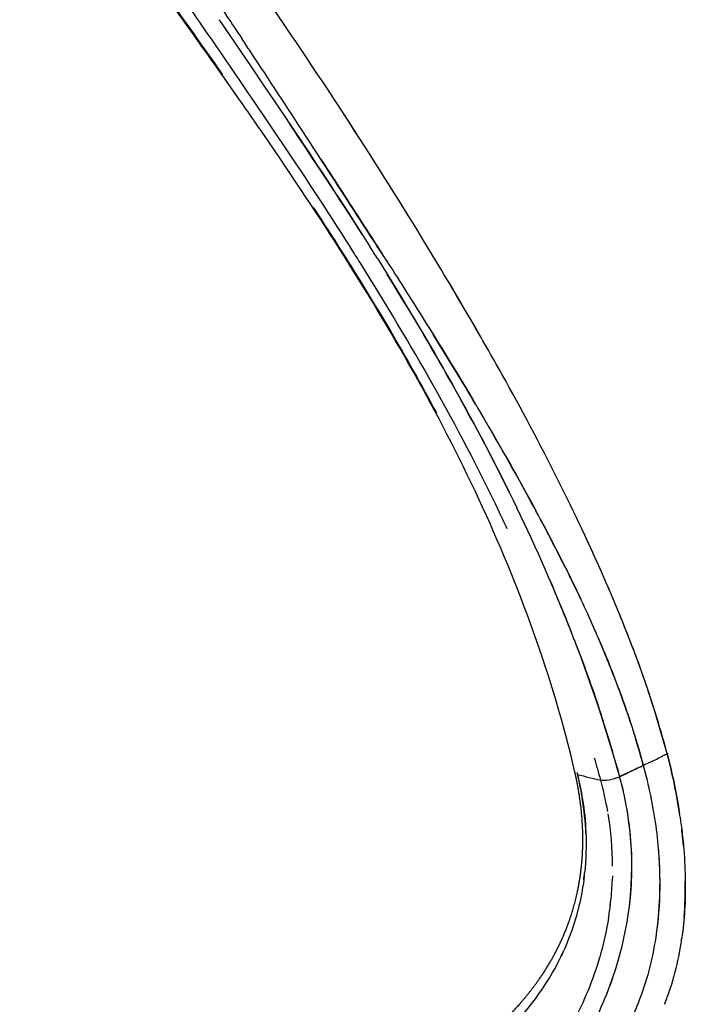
# Model space of a CAD drawing. Header units: millimetres. Extents: x 0 to 1905, y 0 to 2577.
# Tile 32 of 70: x 267 to 337, y 1955 to 2058. Entities that reach past the tile are written whole.
import ezdxf

# ---------------------------------------------------------------- set-up
doc = ezdxf.new("R2010")
doc.units = ezdxf.units.MM
doc.header["$MEASUREMENT"] = 0
doc.layers.add('Crea2D$visibili$linee', color=7, linetype='Continuous', true_color=0x000000)

msp = doc.modelspace()

# ---------------------------------------------------------------- linework, layer by layer
at = {"layer": 'Crea2D$visibili$linee'}
for centre, radius, start, end in [((-124.52, 1770.33), 508.08, 32.8489, 33.0627), ((-10.51, 1835.67), 371.64, 32.0503, 32.2761), ((-50.86, 1813.78), 422.56, 29.9753, 30.8563), ((-30.77, 1812.63), 401.77, 30.6911, 31.9056), ((157.47, 1928.17), 179.7, 21.1647, 23.2431), ((213.48, 1944.1), 124.22, 23.4728, 24.2157), ((210.26, 1942.97), 127.62, 21.0518, 23.3599), ((189.39, 1940.74), 143.45, 15.2013, 16.1617), ((278.01, 1966.11), 58.71, 8.2128, 14.8304), ((237.78, 1963.57), 95.11, 9.6849, 9.6877), ((22074.54, 88872.21), 89573.78, 255.947725, 255.9493251), ((291.97, 1971), 34.36, 9.5292, 13.3968), ((293.29, 1968.97), 35.79, 9.8388, 15.2075), ((295.42, 1971.55), 30.87, 2.2699, 9.2249), ((295, 1969.23), 34.06, 0.2679, 9.5086), ((282.84, 1966.74), 53.84, 5.1272, 6.9278), ((298.49, 1971.56), 27.79, 352.4953, 354.0298), ((295.89, 1969.26), 33.17, 353.9407, 357.8173), ((295.17, 1967.23), 41.49, 355.5479, 0.742), ((295.88, 1969.23), 33.18, 350.7941, 353.3114), ((295.72, 1969.27), 33.33, 353.2673, 353.9152), ((293.67, 1969.93), 37.46, 337.5411, 350.1664)]:
    msp.add_arc(centre, radius, start, end, dxfattribs=at)
for points, knots in [([(267.21, 2082.03), (267.26, 2081.96), (267.31, 2081.89), (267.35, 2081.82), (269.89, 2078.01), (272.57, 2074.14), (278.14, 2066.32), (280.99, 2062.35), (285.33, 2056.29), (286.8, 2054.23), (288.26, 2052.15)], [4, 4, 4, 4, 5, 5, 5, 5.125, 5.125, 5.25, 5.25, 5.314052, 5.314052, 5.314052, 5.314052]), ([(325.09, 1979.35), (323.93, 1984.27), (322.48, 1989.11), (319.11, 1998.58), (317.18, 2003.23), (315.07, 2007.77), (312.95, 2012.29), (310.66, 2016.72), (305.77, 2025.43), (303.18, 2029.71), (300.5, 2033.93), (297.81, 2038.17), (295.01, 2042.35), (290.9, 2048.31), (289.46, 2050.37), (286.57, 2054.46), (285.12, 2056.49), (283.5, 2058.75), (282.04, 2060.77), (280.59, 2062.79), (277.7, 2066.8), (276.26, 2068.8), (274.84, 2070.78), (273.42, 2072.77), (272.02, 2074.75), (269.43, 2078.5), (268.23, 2080.28), (267.05, 2082.04)], [0.000039, 0.000039, 0.000039, 0.000039, 15.748682, 15.748682, 31.456136, 31.456136, 31.456136, 47.109665, 47.109665, 62.797144, 62.797144, 62.797144, 80.308972, 80.308972, 88.119691, 88.119691, 94.377068, 94.377068, 94.377068, 102.297665, 102.297665, 110.231413, 110.231413, 110.231413, 118.198327, 118.198327, 125.407736, 125.407736, 125.407736, 125.407736]), ([(274.87, 2077.97), (274.95, 2077.87), (275.37, 2077.3), (277.19, 2074.83), (280.35, 2070.45), (284.55, 2064.42), (287.86, 2059.55), (289.76, 2056.7), (290.28, 2055.92)], [0.0434579, 0.0434579, 0.0434579, 0.0434579, 0.046875, 0.0625, 0.125, 0.1875, 0.25, 0.2734375, 0.2734375, 0.2734375, 0.2734375]), ([(334.77, 1981.14), (334, 1984.05), (332.59, 1988.48), (330.37, 1994.34), (327.66, 2000.83), (323.59, 2009.48), (318.89, 2018.39), (315.15, 2024.96), (312.72, 2029.1), (308.78, 2035.72), (302.49, 2045.79), (295.09, 2056.91), (288.76, 2066.06), (285.47, 2070.72), (283.82, 2073.02)], [0, 0, 0, 0, 9.032769, 13.925689, 18.819307, 30.124368, 42.591526, 49.02665, 52.815269, 56.984629, 72.153711, 88.42309, 97.048011, 105.537156, 105.537156, 105.537156, 105.537156]), ([(283.78, 2060.66), (284.56, 2059.51), (285.35, 2058.36), (291.37, 2049.61), (296.65, 2041.93), (301.64, 2034.08)], [0.214672, 0.214672, 0.214672, 0.214672, 0.25, 0.25, 0.4834062, 0.4834062, 0.4834062, 0.4834062]), ([(287.96, 2057.78), (290.74, 2053.69), (296.1, 2045.87), (301.3, 2037.94), (303.71, 2034.13)], [1.2498844, 1.2498844, 1.2498844, 1.2498844, 1.3749609, 1.4877987, 1.4877987, 1.4877987, 1.4877987]), ([(305.14, 2033.11), (303.91, 2035.03), (301.18, 2039.23), (296.55, 2046.41), (292.82, 2052.09), (290.58, 2055.47), (290.28, 2055.92)], [4.4999905, 4.4999905, 4.4999905, 4.4999905, 4.5569723, 4.624998, 4.7129759, 4.7265635, 4.7265635, 4.7265635, 4.7265635]), ([(298.59, 2043.24), (300.17, 2040.82), (302.97, 2036.5), (307.51, 2029.43), (313.6, 2019.74), (318.21, 2011.79), (321.02, 2006.57)], [0, 0, 0, 0, 8.684185, 15.445963, 25.204383, 43.006339, 43.006339, 43.006339, 43.006339]), ([(297.75, 2038.26), (298.74, 2036.76), (299.72, 2035.25), (304.19, 2028.2), (307.54, 2022.56), (310.63, 2016.77)], [5.4549493, 5.4549493, 5.4549493, 5.4549493, 5.4999999, 5.4999999, 5.6640625, 5.6640625, 5.6640625, 5.6640625]), ([(318.04, 2004.67), (317.77, 2005.26), (317.49, 2005.84), (312.89, 2015.42), (307.93, 2024.08), (302.31, 2033.03), (301.98, 2033.55), (301.64, 2034.08)], [1.2337292, 1.2337292, 1.2337292, 1.2337292, 1.25, 1.25, 1.5, 1.5, 1.515625, 1.515625, 1.515625, 1.515625]), ([(304.49, 2032.89), (307.18, 2028.59), (312.28, 2020.04), (316.93, 2011.24), (319.05, 2006.84)], [1.5000288, 1.5000288, 1.5000288, 1.5000288, 1.6270171, 1.7492219, 1.7492219, 1.7492219, 1.7492219]), ([(326.77, 1995.05), (325.93, 1996.92), (323.93, 2001.06), (320.53, 2007.56), (317.94, 2012.18), (316.57, 2014.55)], [4.1345576, 4.1345576, 4.1345576, 4.1345576, 4.1860048, 4.2499926, 4.3184244, 4.3184244, 4.3184244, 4.3184244]), ([(321.48, 2005.7), (322.36, 2004.06), (323.8, 2001.29), (325.17, 1998.47), (325.72, 1997.32)], [0.76599919, 0.76599919, 0.76599919, 0.76599919, 0.8125, 0.84449549, 0.84449549, 0.84449549, 0.84449549]), ([(333.02, 1987), (332.99, 1987.08), (332.27, 1989.32), (330.61, 1993.79), (328.28, 1999.36), (326.72, 2002.78), (326.15, 2004)], [0.0545595, 0.0545595, 0.0545595, 0.0545595, 0.0568702, 0.1176486, 0.1822998, 0.2183648, 0.2183648, 0.2183648, 0.2183648]), ([(327.6, 1993.14), (328.46, 1991.14), (330.19, 1986.8), (331.63, 1982.34), (332.27, 1979.92)], [0.8828159, 0.8828159, 0.8828159, 0.8828159, 0.9375, 0.9999985, 0.9999985, 0.9999985, 0.9999985]), ([(325.26, 1992.52), (326.18, 1990.12), (327.15, 1987.42), (328.02, 1984.7), (328.1, 1984.43)], [1.87933443, 1.87933443, 1.87933443, 1.87933443, 1.94368672, 1.95072588, 1.95072588, 1.95072588, 1.95072588]), ([(331.42, 1982.89), (331.36, 1983.09), (330.93, 1984.5), (330.3, 1986.33), (329.69, 1987.94), (329.53, 1988.38)], [4.02569428, 4.02569428, 4.02569428, 4.02569428, 4.03107206, 4.06249458, 4.07421374, 4.07421374, 4.07421374, 4.07421374]), ([(332.27, 1979.92), (332.37, 1979.97), (332.58, 1980.07), (332.89, 1980.21), (333.2, 1980.36), (333.62, 1980.55), (334.13, 1980.82), (334.55, 1981.03), (334.77, 1981.13)], [0.0000164, 0.0000164, 0.0000164, 0.0000164, 0.125, 0.25, 0.375, 0.5, 0.75, 0.9999059, 0.9999059, 0.9999059, 0.9999059]), ([(334.77, 1981.14), (335.04, 1980.04), (335.54, 1977.98), (335.91, 1975.89), (336.06, 1974.91)], [6, 6, 6, 6, 6.0629343, 6.118004, 6.118004, 6.118004, 6.118004]), ([(329.79, 1978.76), (330.48, 1979.08), (331.18, 1979.41), (331.87, 1979.73), (332, 1979.79), (332.14, 1979.86), (332.27, 1979.92)], [2, 2, 2, 2, 3, 3, 3, 4, 4, 4, 4]), ([(332.27, 1979.92), (332.83, 1977.84), (333.71, 1973.6), (334.13, 1967.54), (333.83, 1963.67), (333.57, 1961.96)], [4, 4, 4, 4, 4.1905192, 4.3810385, 4.5358353, 4.5358353, 4.5358353, 4.5358353]), ([(325.4, 1978.96), (325.58, 1978.1), (326.01, 1976.11), (326.35, 1972.67), (326.28, 1970.08), (326.13, 1968.67)], [4.0000023, 4.0000023, 4.0000023, 4.0000023, 4.0322555, 4.0743187, 4.125374, 4.125374, 4.125374, 4.125374]), ([(327.81, 1978.4), (328, 1978.35), (328.33, 1978.36), (329.06, 1978.48), (329.47, 1978.6), (329.8, 1978.73)], [1, 1, 1, 1, 1.5, 1.5, 2, 2, 2, 2]), ([(330.58, 1963.54), (330.58, 1963.54), (330.58, 1963.54), (331.43, 1968.52), (331.15, 1973.7), (329.86, 1978.5)], [2.499729, 2.499729, 2.499729, 2.499729, 2.5, 2.5, 2.9921875, 2.9921875, 2.9921875, 2.9921875]), ([(330.62, 1963.78), (331.03, 1966.21), (331.16, 1968.62), (330.92, 1973.37), (330.59, 1975.59), (330.05, 1977.79)], [2.5102724, 2.5102724, 2.5102724, 2.5102724, 2.7472345, 2.7472345, 2.9684044, 2.9684044, 2.9684044, 2.9684044]), ([(336.12, 1974.49), (336.44, 1972.26), (336.81, 1968), (336.58, 1963.79), (336.3, 1961.84)], [6.1258712, 6.1258712, 6.1258712, 6.1258712, 6.2516779, 6.3636667, 6.3636667, 6.3636667, 6.3636667]), ([(333.82, 1971.31), (334.06, 1968.58), (334.04, 1965.84), (333.7, 1962.93), (333.68, 1962.76), (333.66, 1962.58)], [5.2593333, 5.2593333, 5.2593333, 5.2593333, 5.5029495, 5.5029495, 5.5186768, 5.5186768, 5.5186768, 5.5186768]), ([(326.09, 1968.3), (325.87, 1966.46), (325.23, 1963.62), (324.14, 1960.92), (323.7, 1959.99)], [4.129842, 4.129842, 4.129842, 4.129842, 4.1968619, 4.2337389, 4.2337389, 4.2337389, 4.2337389]), ([(328.62, 1963.92), (328.23, 1961.52), (327.57, 1959.11), (325.75, 1954.5), (324.6, 1952.29), (323.23, 1950.16)], [0.5008733, 0.5008733, 0.5008733, 0.5008733, 0.75, 0.75, 1, 1, 1, 1]), ([(333.57, 1961.96), (333.21, 1959.57), (332.62, 1957.28), (331.1, 1953.46), (330.33, 1951.95), (329.44, 1950.5)], [5.537398, 5.537398, 5.537398, 5.537398, 5.754586, 5.754586, 5.9060618, 5.9060618, 5.9060618, 5.9060618]), ([(334.53, 1955.02), (334.7, 1955.46), (335.06, 1956.42), (335.67, 1958.43), (336.07, 1960.28), (336.27, 1961.6), (336.3, 1961.84)], [2.5004109, 2.5004109, 2.5004109, 2.5004109, 2.527954, 2.5594237, 2.6223632, 2.6361432, 2.6361432, 2.6361432, 2.6361432]), ([(316.46, 1950.53), (316.67, 1950.72), (316.87, 1950.91), (319.62, 1953.54), (321.8, 1956.27), (323.57, 1959.71), (323.75, 1960.1), (323.93, 1960.49)], [2.6151467, 2.6151467, 2.6151467, 2.6151467, 2.625, 2.625, 2.75, 2.75, 2.7658318, 2.7658318, 2.7658318, 2.7658318]), ([(324.88, 1949.15), (326.31, 1951.36), (327.51, 1953.66), (328.69, 1956.61), (328.89, 1957.15), (329.08, 1957.7)], [2, 2, 2, 2, 2.25, 2.25, 2.3056238, 2.3056238, 2.3056238, 2.3056238])]:
    msp.add_open_spline(points, degree=3, knots=knots, dxfattribs=at)
for points in [[(287.96, 2057.78), (287.93, 2057.82), (287.9, 2057.86), (287.87, 2057.9)], [(302.88, 2035.43), (300.4, 2039.33), (297.85, 2043.17), (295.29, 2046.99)], [(318.28, 2008.42), (314.42, 2016.25), (310.09, 2023.84), (305.49, 2031.27)], [(324.74, 1993.88), (323.01, 1998.28), (321.1, 2002.6), (319.05, 2006.84)], [(329.8, 1978.73), (328.46, 1983.57), (326.86, 1988.37), (325.06, 1993.05)], [(334.77, 1981.14), (334.22, 1983.05), (333.67, 1984.97), (333.06, 1986.86)], [(328.18, 1984.16), (328.74, 1982.37), (329.27, 1980.56), (329.79, 1978.76)], [(332.27, 1979.92), (332.02, 1980.82), (331.77, 1981.72), (331.5, 1982.61)], [(334.87, 1981.19), (334.84, 1981.17), (334.8, 1981.15), (334.77, 1981.14)], [(325.14, 1979.15), (325.12, 1979.22), (325.11, 1979.29), (325.09, 1979.35)], [(325.35, 1979.17), (325.35, 1979.14), (325.36, 1979.1), (325.37, 1979.07)], [(325.4, 1978.96), (325.39, 1979), (325.38, 1979.03), (325.37, 1979.07)], [(329.86, 1978.5), (329.84, 1978.58), (329.82, 1978.66), (329.8, 1978.73)], [(329.04, 1968.37), (329.04, 1968.26), (329.04, 1968.14), (329.03, 1968.03)], [(334.52, 1955.02), (334.51, 1954.99), (334.5, 1954.96), (334.49, 1954.93)]]:
    msp.add_open_spline(points, degree=3, dxfattribs=at)
for points, weights, knots in [([(329.8, 1978.73), (330.49, 1979.06), (331.18, 1979.4), (331.87, 1979.73), (331.87, 1979.73), (331.87, 1979.73), (331.87, 1979.73)], [1, 0.999999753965, 0.999999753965, 1, 1, 1, 1], [0, 0, 0, 0, 2.298147, 2.298147, 2.298147, 2.29829, 2.29829, 2.29829, 2.29829]), ([(297.15, 1940.3), (297.7, 1940.53), (298.25, 1940.78), (298.8, 1941.03), (299.62, 1941.4), (300.43, 1941.78), (302.04, 1942.56), (302.84, 1942.97), (305.21, 1944.21), (306.77, 1945.09), (308.28, 1946.02), (308.69, 1946.27), (309.47, 1946.76), (311.01, 1947.77), (313.49, 1949.52), (315.49, 1951.15), (316.72, 1952.29), (317.36, 1952.88), (317.98, 1953.49), (319.16, 1954.74), (319.72, 1955.38), (321.31, 1957.37), (322.25, 1958.77), (323.03, 1960.25), (323.42, 1960.99), (323.78, 1961.74), (324.4, 1963.28), (324.68, 1964.06), (325.38, 1966.45), (325.69, 1968.08), (325.84, 1969.73), (325.99, 1971.39), (325.98, 1973.04), (325.76, 1975.52), (325.65, 1976.34), (325.41, 1977.83), (325.28, 1978.49), (325.13, 1979.15)], [1, 0.999975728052, 0.999975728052, 1, 1, 1, 1, 1, 1, 1, 1, 1, 1, 1, 1, 1, 1, 1, 1, 1, 1, 1, 1, 1, 1, 1, 1, 1, 1, 1, 1, 1, 1, 1, 1, 1, 1, 1], [0, 0, 0, 0, 1.802312, 1.802312, 1.802312, 4.492916, 4.492916, 7.185023, 7.185023, 12.538073, 12.538073, 12.538073, 13.952837, 15.319884, 18.042381, 23.067066, 23.067066, 23.067066, 25.694658, 25.694658, 28.294654, 28.294654, 33.443604, 33.443604, 33.443604, 35.996219, 35.996219, 38.5381, 38.5381, 43.648848, 43.648848, 43.648848, 48.787106, 48.787106, 51.372626, 51.372626, 53.477999, 53.477999, 53.477999, 53.477999])]:
    msp.add_rational_spline(points, weights, degree=3, knots=knots, dxfattribs=at)

doc.saveas('drawing.dxf')
